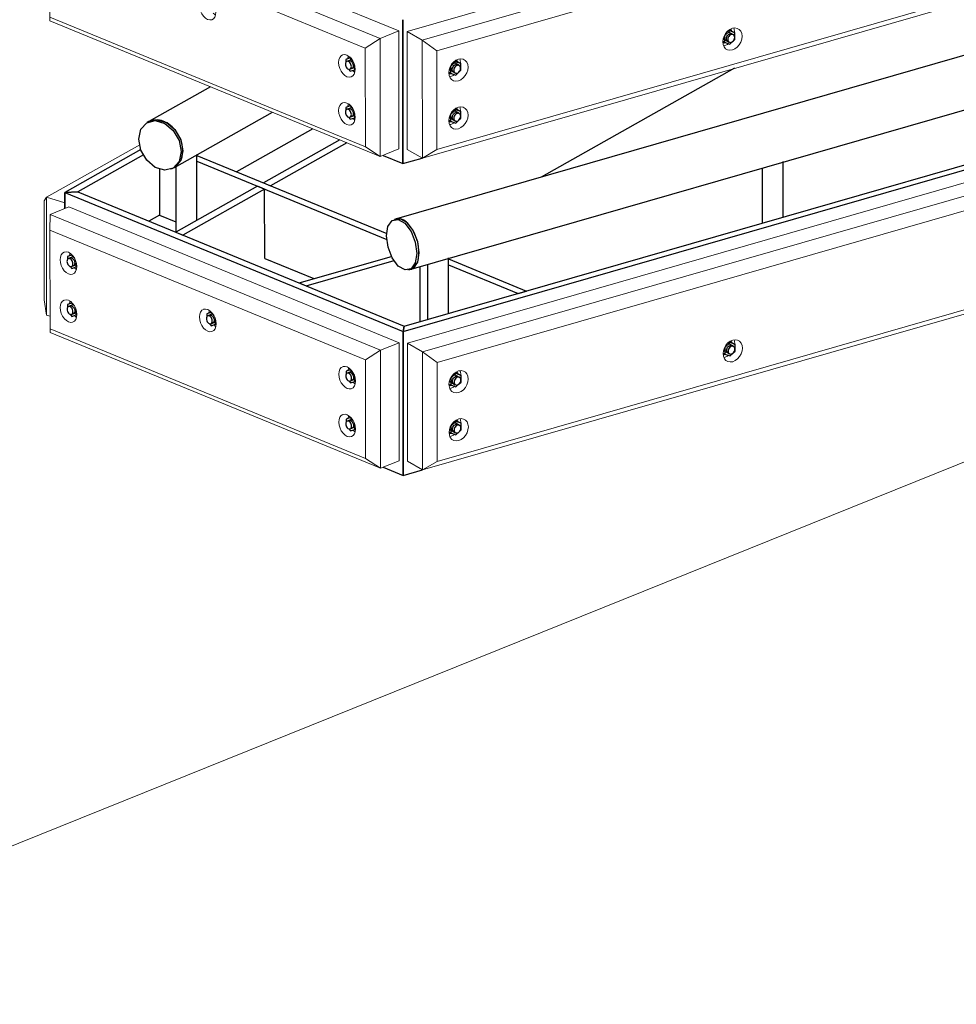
# Model space of a CAD drawing. Header units: millimetres. Extents: x -236694 to -141708, y -41476 to 103952.
# Tile 33 of 103: x -185834 to -184051, y -39716 to -37841. Entities that reach past the tile are written whole.
import ezdxf

# ---------------------------------------------------------------- set-up
doc = ezdxf.new("R2010")
doc.units = ezdxf.units.MM
for name, color, linetype, lineweight in [('N-CO-BC-BETONVORM-G', 50, 'Continuous', 25), ('N-CO-KC-KUNSTSTOFVORM-G', 7, 'Continuous', 13), ('N-CO-SC-STAALVORM-G', 10, 'Continuous', 25), ('X-XX-AL-VERWIJZING_DOORSNEDE-G-5', 8, 'Continuous', 18)]:
    doc.layers.add(name, color=color, linetype=linetype, lineweight=lineweight)

# ---------------------------------------------------------------- blocks, each defined once
blk = doc.blocks.new('GM_Hakorit_2695 - GM_Hakorit_2695-V72-3D dubbel geleidewerk')
at = {"layer": 'N-CO-KC-KUNSTSTOFVORM-G'}
for p, q in [((-238083.7, -37863.5), (-235881.6, -37229.8)), ((-235852.7, -37246.4), (-238054.8, -37880.1)), ((-235857.5, -37276), (-238026.9, -37900.3)), ((-235857.4, -37464.2), (-238026.8, -38088.5)), ((-235852.6, -37471.1), (-238054.7, -38104.8)), ((-238083.7, -37863.5), (-238083.5, -38088.2)), ((-238054.8, -37880.1), (-238083.7, -37863.5)), ((-237460.1, -37865.6), (-237460.1, -37864.5)), ((-238054.7, -38104.8), (-238054.8, -37880.1)), ((-238054.8, -37880.1), (-238026.9, -37900.3)), ((-238026.9, -37900.3), (-238026.8, -38088.5)), ((-237982.1, -37924.4), (-237982.1, -37923.4)), ((-237982, -38015.8), (-237982, -38014.7)), ((-238083.5, -38088.2), (-238054.7, -38104.8)), ((-238026.8, -38088.5), (-238054.7, -38104.8))]:
    blk.add_line(p, q, dxfattribs=at)
for points in [[(-237482.4, -37883.4, 0), (-237481.8, -37877.9, 0), (-237480, -37872.4, 0), (-237477.1, -37867.3, 0), (-237473.3, -37863, 0), (-237468.8, -37859.6, 0), (-237464.1, -37857.6, 0), (-237459.3, -37856.9, 0), (-237454.9, -37857.7, 0), (-237451.1, -37859.9, 0), (-237448.1, -37863.3, 0), (-237446.3, -37867.7, 0), (-237445.7, -37872.8, 0)], [(-237460.1, -37864.5, 0), (-237460.7, -37859.4, 0), (-237461.5, -37857.1, 0)], [(-237445.7, -37872.8, 0), (-237446.3, -37878.3, 0), (-237448.1, -37883.8, 0), (-237451, -37888.9, 0), (-237454.8, -37893.3, 0), (-237459.3, -37896.6, 0), (-237464, -37898.7, 0), (-237468.8, -37899.4, 0), (-237473.2, -37898.6, 0), (-237477, -37896.4, 0), (-237480, -37893, 0), (-237481.8, -37888.6, 0), (-237482.4, -37883.4, 0)], [(-237480.9, -37890.9, 0), (-237478.5, -37890.4, 0), (-237473.7, -37888.3, 0), (-237471.7, -37887, 0)], [(-238004.4, -37942.3, 0), (-238003.8, -37936.8, 0), (-238002, -37931.3, 0), (-237999.1, -37926.2, 0), (-237995.3, -37921.8, 0), (-237990.8, -37918.5, 0), (-237986.1, -37916.4, 0), (-237981.3, -37915.8, 0), (-237976.9, -37916.5, 0), (-237973.1, -37918.7, 0), (-237970.1, -37922.1, 0), (-237968.3, -37926.6, 0), (-237967.7, -37931.7, 0)], [(-237967.7, -37931.7, 0), (-237968.3, -37937.2, 0), (-237970.1, -37942.7, 0), (-237973, -37947.8, 0), (-237976.8, -37952.1, 0), (-237981.3, -37955.5, 0), (-237986, -37957.5, 0), (-237990.8, -37958.2, 0), (-237995.2, -37957.4, 0), (-237999, -37955.3, 0), (-238002, -37951.9, 0), (-238003.8, -37947.4, 0), (-238004.4, -37942.3, 0)], [(-237982.1, -37923.4, 0), (-237982.7, -37918.3, 0), (-237983.5, -37916, 0)], [(-238002.9, -37949.8, 0), (-238000.4, -37949.2, 0), (-237995.7, -37947.2, 0), (-237993.7, -37945.9, 0)], [(-238004.4, -38033.6, 0), (-238003.7, -38028.1, 0), (-238001.9, -38022.6, 0), (-237999, -38017.5, 0), (-237995.2, -38013.2, 0), (-237990.8, -38009.9, 0), (-237986, -38007.8, 0), (-237981.2, -38007.1, 0), (-237976.8, -38007.9, 0), (-237973, -38010.1, 0), (-237970.1, -38013.5, 0), (-237968.2, -38017.9, 0), (-237967.6, -38023, 0)], [(-237982, -38014.7, 0), (-237982.6, -38009.6, 0), (-237983.4, -38007.3, 0)], [(-237967.6, -38023, 0), (-237968.2, -38028.5, 0), (-237970, -38034, 0), (-237973, -38039.1, 0), (-237976.8, -38043.5, 0), (-237981.2, -38046.8, 0), (-237986, -38048.9, 0), (-237990.7, -38049.6, 0), (-237995.2, -38048.8, 0), (-237999, -38046.6, 0), (-238001.9, -38043.2, 0), (-238003.7, -38038.8, 0), (-238004.4, -38033.6, 0)], [(-238002.9, -38041.1, 0), (-238000.4, -38040.6, 0), (-237995.6, -38038.5, 0), (-237993.7, -38037.2, 0)]]:
    blk.add_polyline3d(points, dxfattribs=at)
blk = doc.blocks.new('GM_Hakorit_2695 - GM_Hakorit_2695-V70-3D dubbel geleidewerk')
at = {"layer": 'N-CO-KC-KUNSTSTOFVORM-G'}
for p, q in [((-238085.1, -36082.3), (-235883, -35448.6)), ((-235854.2, -35465.2), (-238056.3, -36098.9)), ((-235859, -35494.8), (-238028.4, -36119.1)), ((-235858.8, -35682.9), (-238028.2, -36307.3)), ((-235854, -35689.9), (-238056.1, -36323.6)), ((-238085.1, -36082.3), (-238084.9, -36307)), ((-238056.3, -36098.9), (-238085.1, -36082.3)), ((-237461.5, -36084.3), (-237461.5, -36083.3)), ((-238056.1, -36323.6), (-238056.3, -36098.9)), ((-238056.3, -36098.9), (-238028.4, -36119.1)), ((-238028.4, -36119.1), (-238028.2, -36307.3)), ((-237983.5, -36143.2), (-237983.5, -36142.2)), ((-237983.5, -36234.5), (-237983.4, -36233.5)), ((-238084.9, -36307), (-238056.1, -36323.6)), ((-238028.2, -36307.3), (-238056.1, -36323.6))]:
    blk.add_line(p, q, dxfattribs=at)
for points in [[(-237483.9, -36102.2, 0), (-237483.3, -36096.7, 0), (-237481.4, -36091.2, 0), (-237478.5, -36086.1, 0), (-237474.7, -36081.8, 0), (-237470.3, -36078.4, 0), (-237465.5, -36076.4, 0), (-237460.7, -36075.7, 0), (-237456.3, -36076.5, 0), (-237452.5, -36078.6, 0), (-237449.6, -36082.1, 0), (-237447.7, -36086.5, 0), (-237447.1, -36091.6, 0)], [(-237461.5, -36083.3, 0), (-237462.1, -36078.2, 0), (-237462.9, -36075.9, 0)], [(-237447.1, -36091.6, 0), (-237447.7, -36097.1, 0), (-237449.6, -36102.6, 0), (-237452.5, -36107.7, 0), (-237456.3, -36112.1, 0), (-237460.7, -36115.4, 0), (-237465.5, -36117.5, 0), (-237470.2, -36118.1, 0), (-237474.7, -36117.4, 0), (-237478.5, -36115.2, 0), (-237481.4, -36111.8, 0), (-237483.2, -36107.3, 0), (-237483.9, -36102.2, 0)], [(-237482.4, -36109.7, 0), (-237479.9, -36109.2, 0), (-237475.1, -36107.1, 0), (-237473.2, -36105.8, 0)], [(-238005.9, -36161.1, 0), (-238005.3, -36155.6, 0), (-238003.4, -36150.1, 0), (-238000.5, -36145, 0), (-237996.7, -36140.6, 0), (-237992.3, -36137.3, 0), (-237987.5, -36135.2, 0), (-237982.7, -36134.6, 0), (-237978.3, -36135.3, 0), (-237974.5, -36137.5, 0), (-237971.6, -36140.9, 0), (-237969.7, -36145.3, 0), (-237969.1, -36150.5, 0)], [(-237969.1, -36150.5, 0), (-237969.7, -36156, 0), (-237971.6, -36161.5, 0), (-237974.5, -36166.6, 0), (-237978.3, -36170.9, 0), (-237982.7, -36174.3, 0), (-237987.5, -36176.3, 0), (-237992.2, -36177, 0), (-237996.7, -36176.2, 0), (-238000.5, -36174, 0), (-238003.4, -36170.6, 0), (-238005.2, -36166.2, 0), (-238005.9, -36161.1, 0)], [(-237983.5, -36142.2, 0), (-237984.1, -36137, 0), (-237984.9, -36134.8, 0)], [(-238004.4, -36168.5, 0), (-238001.9, -36168, 0), (-237997.1, -36166, 0), (-237995.2, -36164.7, 0)], [(-238005.8, -36252.4, 0), (-238005.2, -36246.9, 0), (-238003.3, -36241.4, 0), (-238000.4, -36236.3, 0), (-237996.6, -36232, 0), (-237992.2, -36228.6, 0), (-237987.4, -36226.6, 0), (-237982.7, -36225.9, 0), (-237978.2, -36226.7, 0), (-237974.4, -36228.8, 0), (-237971.5, -36232.3, 0), (-237969.7, -36236.7, 0), (-237969, -36241.8, 0)], [(-237983.4, -36233.5, 0), (-237984.1, -36228.4, 0), (-237984.8, -36226.1, 0)], [(-237969, -36241.8, 0), (-237969.7, -36247.3, 0), (-237971.5, -36252.8, 0), (-237974.4, -36257.9, 0), (-237978.2, -36262.3, 0), (-237982.6, -36265.6, 0), (-237987.4, -36267.7, 0), (-237992.2, -36268.3, 0), (-237996.6, -36267.6, 0), (-238000.4, -36265.4, 0), (-238003.3, -36262, 0), (-238005.2, -36257.5, 0), (-238005.8, -36252.4, 0)], [(-238004.3, -36259.9, 0), (-238001.8, -36259.4, 0), (-237997.1, -36257.3, 0), (-237995.1, -36256, 0)]]:
    blk.add_polyline3d(points, dxfattribs=at)
blk = doc.blocks.new('GM_Hakorit_2695 - GM_Hakorit_2695-V76-3D dubbel geleidewerk')
at = {"layer": 'N-CO-KC-KUNSTSTOFVORM-G'}
for p, q in [((-238770.5, -38179.5), (-238592.8, -38079.4)), ((-238775, -38186.4), (-238770.5, -38179.5)), ((-238774.8, -38374.6), (-238775, -38186.4)), ((-238735.8, -38189.7), (-238770.5, -38179.5)), ((-238770.5, -38179.5), (-238770.3, -38404.2)), ((-238770.3, -38404.2), (-238774.8, -38374.6)), ((-238770.3, -38404.2), (-238763.8, -38406.1))]:
    blk.add_line(p, q, dxfattribs=at)
blk = doc.blocks.new('GM_Hakorit_895 - GM_Hakorit_895-V79-3D dubbel geleidewerk')
at = {"layer": 'N-CO-KC-KUNSTSTOFVORM-G'}
for p, q in [((-238764.2, -37618.4), (-238728.7, -37604.1)), ((-238728.7, -37604.1), (-238099.5, -37862.7)), ((-238764.2, -37618.4), (-238764.4, -37648.2)), ((-238135.1, -37877.1), (-238764.2, -37618.4)), ((-238163.3, -37895.3), (-238764.4, -37648.2)), ((-238764.4, -37648.2), (-238764.2, -37836.4)), ((-238726.7, -37692.3), (-238727.2, -37697)), ((-238726.6, -37783.7), (-238727.1, -37788.4)), ((-238461.3, -37801.4), (-238461.8, -37806.1)), ((-238163.2, -38083.4), (-238764.2, -37836.4)), ((-238764.2, -37836.4), (-238764, -37843.1)), ((-238134.9, -38101.8), (-238764, -37843.1)), ((-238163.3, -37895.3), (-238135.1, -37877.1)), ((-238099.5, -37862.7), (-238135.1, -37877.1)), ((-238135.1, -37877.1), (-238134.9, -38101.8)), ((-238099.3, -38087.4), (-238099.5, -37862.7)), ((-238163.2, -38083.4), (-238163.3, -37895.3)), ((-238195.9, -37910.5), (-238196.5, -37915.2)), ((-238195.9, -38001.8), (-238196.4, -38006.6)), ((-238134.9, -38101.8), (-238163.2, -38083.4)), ((-238134.9, -38101.8), (-238099.3, -38087.4))]:
    blk.add_line(p, q, dxfattribs=at)
for points in [[(-238737.1, -37690, 0), (-238733.3, -37689.5, 0), (-238729.2, -37690.5, 0), (-238725.1, -37692.9, 0), (-238721.3, -37696.5, 0), (-238718, -37701.1, 0), (-238715.5, -37706.4, 0), (-238713.9, -37712, 0), (-238713.4, -37717.6, 0)], [(-238745, -37704.6, 0), (-238744.5, -37699.5, 0), (-238742.9, -37695.2, 0), (-238740.4, -37691.9, 0), (-238737.6, -37690.2, 0)], [(-238713.4, -37717.6, 0), (-238713.9, -37722.7, 0), (-238715.5, -37727, 0), (-238718, -37730.2, 0), (-238721.3, -37732.1, 0), (-238725.1, -37732.6, 0), (-238729.2, -37731.6, 0), (-238733.3, -37729.2, 0), (-238737.1, -37725.6, 0), (-238740.4, -37721, 0), (-238742.9, -37715.7, 0), (-238744.5, -37710.1, 0), (-238745, -37704.6, 0)], [(-238718.2, -37719.7, 0), (-238715.5, -37722.1, 0), (-238713.9, -37723.2, 0)], [(-238744.9, -37795.9, 0), (-238744.4, -37790.8, 0), (-238742.8, -37786.5, 0), (-238740.3, -37783.3, 0), (-238737.5, -37781.5, 0)], [(-238737, -37781.4, 0), (-238733.2, -37780.9, 0), (-238729.1, -37781.9, 0), (-238725, -37784.2, 0), (-238721.2, -37787.9, 0), (-238717.9, -37792.5, 0), (-238715.4, -37797.8, 0), (-238713.8, -37803.4, 0), (-238713.3, -37808.9, 0)], [(-238713.3, -37808.9, 0), (-238713.8, -37814, 0), (-238715.4, -37818.3, 0), (-238717.9, -37821.5, 0), (-238721.2, -37823.5, 0), (-238725, -37824, 0), (-238729.1, -37823, 0), (-238733.2, -37820.6, 0), (-238737, -37817, 0), (-238740.3, -37812.4, 0), (-238742.8, -37807.1, 0), (-238744.4, -37801.5, 0), (-238744.9, -37795.9, 0)], [(-238479.6, -37813.7, 0), (-238479.1, -37808.6, 0), (-238477.5, -37804.2, 0), (-238475, -37801, 0), (-238472.2, -37799.3, 0)], [(-238471.7, -37799.1, 0), (-238467.9, -37798.6, 0), (-238463.8, -37799.6, 0), (-238459.7, -37802, 0), (-238455.9, -37805.6, 0), (-238452.6, -37810.2, 0), (-238450.1, -37815.5, 0), (-238448.5, -37821.1, 0), (-238448, -37826.7, 0)], [(-238718.1, -37811, 0), (-238715.4, -37813.4, 0), (-238713.9, -37814.4, 0)], [(-238448, -37826.7, 0), (-238448.5, -37831.8, 0), (-238450.1, -37836.1, 0), (-238452.6, -37839.3, 0), (-238455.9, -37841.2, 0), (-238459.7, -37841.7, 0), (-238463.8, -37840.7, 0), (-238467.9, -37838.3, 0), (-238471.7, -37834.7, 0), (-238475, -37830.1, 0), (-238477.5, -37824.8, 0), (-238479.1, -37819.2, 0), (-238479.6, -37813.7, 0)], [(-238452.8, -37828.8, 0), (-238450.1, -37831.2, 0), (-238448.6, -37832.2, 0)], [(-238214.2, -37922.7, 0), (-238213.7, -37917.6, 0), (-238212.1, -37913.3, 0), (-238209.6, -37910.1, 0), (-238206.8, -37908.4, 0)], [(-238206.4, -37908.2, 0), (-238202.5, -37907.7, 0), (-238198.4, -37908.7, 0), (-238194.4, -37911.1, 0), (-238190.5, -37914.7, 0), (-238187.3, -37919.3, 0), (-238184.7, -37924.6, 0), (-238183.2, -37930.2, 0), (-238182.6, -37935.7, 0)], [(-238182.6, -37935.7, 0), (-238183.2, -37940.8, 0), (-238184.7, -37945.1, 0), (-238187.2, -37948.4, 0), (-238190.5, -37950.3, 0), (-238194.3, -37950.8, 0), (-238198.4, -37949.8, 0), (-238202.5, -37947.4, 0), (-238206.3, -37943.8, 0), (-238209.6, -37939.2, 0), (-238212.1, -37933.9, 0), (-238213.7, -37928.3, 0), (-238214.2, -37922.7, 0)], [(-238187.4, -37937.9, 0), (-238184.7, -37940.2, 0), (-238183.2, -37941.3, 0)], [(-238214.2, -38014.1, 0), (-238213.6, -38009, 0), (-238212.1, -38004.7, 0), (-238209.6, -38001.5, 0), (-238206.8, -37999.7, 0)], [(-238206.3, -37999.5, 0), (-238202.5, -37999, 0), (-238198.4, -38000, 0), (-238194.3, -38002.4, 0), (-238190.5, -38006, 0), (-238187.2, -38010.6, 0), (-238184.7, -38015.9, 0), (-238183.1, -38021.5, 0), (-238182.5, -38027.1, 0)], [(-238182.5, -38027.1, 0), (-238183.1, -38032.2, 0), (-238184.7, -38036.5, 0), (-238187.2, -38039.7, 0), (-238190.4, -38041.6, 0), (-238194.2, -38042.1, 0), (-238198.3, -38041.1, 0), (-238202.4, -38038.8, 0), (-238206.3, -38035.1, 0), (-238209.5, -38030.5, 0), (-238212, -38025.2, 0), (-238213.6, -38019.6, 0), (-238214.2, -38014.1, 0)], [(-238187.3, -38029.2, 0), (-238184.7, -38031.6, 0), (-238183.2, -38032.6, 0)]]:
    blk.add_polyline3d(points, dxfattribs=at)
blk = doc.blocks.new('GM_Bouten_Moeren_Zeskant - M16-V86-3D dubbel geleidewerk')
at = {"layer": 'N-CO-SC-STAALVORM-G'}
for p, q in [((-237470.2, -36675), (-237480, -36684.2)), ((-237463.3, -36682.4), (-237474.6, -36675.9)), ((-237472.1, -36673.9), (-237470.2, -36675)), ((-237471, -36673.1), (-237467.9, -36674.2)), ((-237460.4, -36678.5), (-237470.2, -36675)), ((-237467.9, -36674.2), (-237460.4, -36678.5)), ((-237483.3, -36694.9), (-237480, -36696.8)), ((-237482.6, -36689.8), (-237471.3, -36696.3)), ((-237480, -36684.2), (-237480, -36696.8)), ((-237470.2, -36700.3), (-237464.3, -36694.8)), ((-237464, -36694.5), (-237460.4, -36691.2)), ((-237460.4, -36691.2), (-237460.4, -36678.5)), ((-237480, -36696.8), (-237470.2, -36700.3))]:
    blk.add_line(p, q, dxfattribs=at)
for points in [[(-237466.6, -36674.4, 0), (-237467.1, -36673.4, 0), (-237468.6, -36671.6, 0)], [(-237476.7, -36689.5, 0), (-237476.5, -36687.6, 0), (-237475.9, -36685.6, 0), (-237474.8, -36683.8, 0), (-237473.5, -36682.3, 0), (-237471.9, -36681.1, 0), (-237470.2, -36680.4, 0), (-237468.5, -36680.1, 0), (-237466.9, -36680.4, 0), (-237465.6, -36681.2, 0)], [(-237473.5, -36694.9, 0), (-237474.8, -36694.2, 0), (-237475.9, -36692.9, 0), (-237476.5, -36691.4, 0), (-237476.7, -36689.5, 0)], [(-237460.8, -36687.4, 0), (-237461, -36685.6, 0), (-237461.7, -36684, 0), (-237462.7, -36682.8, 0), (-237464.1, -36682.1, 0), (-237465.6, -36681.8, 0), (-237467.3, -36682, 0), (-237469, -36682.8, 0), (-237470.6, -36683.9, 0), (-237471.9, -36685.5, 0), (-237473, -36687.3, 0), (-237473.6, -36689.2, 0), (-237473.9, -36691.2, 0)], [(-237473.9, -36691.2, 0), (-237473.6, -36693, 0), (-237473, -36694.6, 0), (-237471.9, -36695.8, 0), (-237470.6, -36696.6, 0), (-237469, -36696.9, 0), (-237467.3, -36696.6, 0), (-237465.6, -36695.9, 0), (-237464, -36694.7, 0), (-237462.7, -36693.2, 0), (-237461.7, -36691.3, 0), (-237461, -36689.4, 0), (-237460.8, -36687.4, 0)], [(-237483.3, -36697.1, 0), (-237480.9, -36697.5, 0), (-237478.9, -36697.3, 0)]]:
    blk.add_polyline3d(points, dxfattribs=at)
blk = doc.blocks.new('GM_Bouten_Moeren_Zeskant - M16-V91-3D dubbel geleidewerk')
at = {"layer": 'N-CO-SC-STAALVORM-G'}
for p, q in [((-237991.2, -38012.7), (-238001, -38021.8)), ((-238001, -38021.8), (-238001, -38034.5)), ((-237984.3, -38020.1), (-237995.5, -38013.6)), ((-237993.1, -38011.6), (-237991.2, -38012.7)), ((-237991.9, -38010.8), (-237988.9, -38011.9)), ((-237981.4, -38016.2), (-237991.2, -38012.7)), ((-237988.9, -38011.9), (-237981.4, -38016.2)), ((-237981.4, -38028.9), (-237981.4, -38016.2)), ((-238004.2, -38032.6), (-238001, -38034.5)), ((-238003.3, -38027.6), (-237992.3, -38033.9)), ((-238001, -38034.5), (-237991.2, -38038)), ((-237991.2, -38038), (-237985.3, -38032.5)), ((-237984.9, -38032.2), (-237981.4, -38028.9))]:
    blk.add_line(p, q, dxfattribs=at)
for points in [[(-237997.7, -38027.2, 0), (-237997.5, -38025.3, 0), (-237996.8, -38023.3, 0), (-237995.8, -38021.5, 0), (-237994.4, -38020, 0), (-237992.9, -38018.8, 0), (-237991.2, -38018, 0), (-237989.5, -38017.8, 0), (-237987.9, -38018.1, 0), (-237986.5, -38018.9, 0)], [(-237994.5, -38032.6, 0), (-237995.8, -38031.8, 0), (-237996.8, -38030.6, 0), (-237997.5, -38029.1, 0), (-237997.7, -38027.2, 0)], [(-237981.7, -38025.1, 0), (-237982, -38023.3, 0), (-237982.6, -38021.7, 0), (-237983.7, -38020.5, 0), (-237985, -38019.7, 0), (-237986.6, -38019.5, 0), (-237988.3, -38019.7, 0), (-237990, -38020.4, 0), (-237991.6, -38021.6, 0), (-237992.9, -38023.2, 0), (-237993.9, -38025, 0), (-237994.6, -38026.9, 0), (-237994.8, -38028.9, 0)], [(-237994.8, -38028.9, 0), (-237994.6, -38030.7, 0), (-237993.9, -38032.3, 0), (-237992.9, -38033.5, 0), (-237991.5, -38034.3, 0), (-237990, -38034.6, 0), (-237988.3, -38034.3, 0), (-237986.6, -38033.6, 0), (-237985, -38032.4, 0), (-237983.7, -38030.8, 0), (-237982.6, -38029, 0), (-237982, -38027.1, 0), (-237981.7, -38025.1, 0)], [(-237987.5, -38012.1, 0), (-237988.1, -38011.1, 0), (-237989.2, -38009.6, 0)], [(-238004.3, -38034.8, 0), (-238001.8, -38035.2, 0), (-237999.9, -38035, 0)]]:
    blk.add_polyline3d(points, dxfattribs=at)
blk = doc.blocks.new('GM_Bouten_Moeren_Zeskant - M16-V92-3D dubbel geleidewerk')
at = {"layer": 'N-CO-SC-STAALVORM-G'}
for p, q in [((-237991.3, -37921.3), (-238001.1, -37930.5)), ((-238001.1, -37930.5), (-238001, -37943.2)), ((-237984.4, -37928.7), (-237995.6, -37922.3)), ((-237993.1, -37920.3), (-237991.3, -37921.3)), ((-237992, -37919.4), (-237988.9, -37920.5)), ((-237981.4, -37924.9), (-237991.3, -37921.3)), ((-237988.9, -37920.5), (-237981.4, -37924.9)), ((-237981.4, -37937.5), (-237981.4, -37924.9)), ((-238004.3, -37941.3), (-238001, -37943.2)), ((-238003.3, -37936.3), (-237992.4, -37942.6)), ((-238001, -37943.2), (-237991.2, -37946.7)), ((-237991.2, -37946.7), (-237985.3, -37941.2)), ((-237984.6, -37940.4), (-237981.4, -37937.5))]:
    blk.add_line(p, q, dxfattribs=at)
for points in [[(-237997.8, -37935.9, 0), (-237997.6, -37933.9, 0), (-237996.9, -37932, 0), (-237995.9, -37930.2, 0), (-237994.5, -37928.6, 0), (-237992.9, -37927.4, 0), (-237991.2, -37926.7, 0), (-237989.6, -37926.5, 0), (-237988, -37926.7, 0), (-237986.6, -37927.5, 0)], [(-237981.8, -37933.8, 0), (-237982, -37932, 0), (-237982.7, -37930.4, 0), (-237983.7, -37929.2, 0), (-237985.1, -37928.4, 0), (-237986.7, -37928.1, 0), (-237988.4, -37928.4, 0), (-237990.1, -37929.1, 0), (-237991.6, -37930.3, 0), (-237993, -37931.8, 0), (-237994, -37933.6, 0), (-237994.7, -37935.6, 0), (-237994.9, -37937.5, 0)], [(-237994.9, -37937.5, 0), (-237994.7, -37939.4, 0), (-237994, -37940.9, 0), (-237993, -37942.2, 0), (-237991.6, -37942.9, 0), (-237990, -37943.2, 0), (-237988.4, -37943, 0), (-237986.7, -37942.2, 0), (-237985.1, -37941.1, 0), (-237983.7, -37939.5, 0), (-237982.7, -37937.7, 0), (-237982, -37935.7, 0), (-237981.8, -37933.8, 0)], [(-237987.6, -37920.8, 0), (-237988.1, -37919.8, 0), (-237989.3, -37918.2, 0)], [(-238004.3, -37943.5, 0), (-238001.9, -37943.8, 0), (-237999.9, -37943.7, 0)], [(-237994.6, -37941.2, 0), (-237995.9, -37940.5, 0), (-237996.9, -37939.3, 0), (-237997.6, -37937.7, 0), (-237997.8, -37935.9, 0)]]:
    blk.add_polyline3d(points, dxfattribs=at)
blk = doc.blocks.new('GM_Bouten_Moeren_Zeskant - M16-V95-3D dubbel geleidewerk')
at = {"layer": 'N-CO-SC-STAALVORM-G'}
for p, q in [((-237990.7, -38606.4), (-238000.5, -38615.6)), ((-237983.8, -38613.8), (-237995.1, -38607.3)), ((-237992.6, -38605.3), (-237990.7, -38606.4)), ((-237991.4, -38604.5), (-237988.4, -38605.6)), ((-237980.9, -38609.9), (-237990.7, -38606.4)), ((-237988.4, -38605.6), (-237980.9, -38609.9)), ((-238003.3, -38626.6), (-238000.5, -38628.2)), ((-238003, -38621.2), (-237991.8, -38627.7)), ((-238000.5, -38615.6), (-238000.5, -38628.2)), ((-237990.7, -38631.7), (-237984.8, -38626.3)), ((-237984.5, -38625.9), (-237980.9, -38622.6)), ((-237980.9, -38622.6), (-237980.9, -38609.9)), ((-238000.5, -38628.2), (-237990.7, -38631.7))]:
    blk.add_line(p, q, dxfattribs=at)
for points in [[(-237987, -38606, 0), (-237987.6, -38604.9, 0), (-237988.8, -38603.3, 0)], [(-237997.2, -38621, 0), (-237997, -38619, 0), (-237996.4, -38617.1, 0), (-237995.3, -38615.3, 0), (-237994, -38613.7, 0), (-237992.4, -38612.5, 0), (-237990.7, -38611.8, 0), (-237989, -38611.5, 0), (-237987.4, -38611.8, 0), (-237986.1, -38612.6, 0)], [(-237994, -38626.3, 0), (-237995.3, -38625.6, 0), (-237996.3, -38624.4, 0), (-237997, -38622.8, 0), (-237997.2, -38621, 0)], [(-237981.3, -38618.9, 0), (-237981.5, -38617, 0), (-237982.1, -38615.5, 0), (-237983.2, -38614.3, 0), (-237984.5, -38613.5, 0), (-237986.1, -38613.2, 0), (-237987.8, -38613.4, 0), (-237989.5, -38614.2, 0), (-237991.1, -38615.4, 0), (-237992.4, -38616.9, 0), (-237993.5, -38618.7, 0), (-237994.1, -38620.7, 0), (-237994.3, -38622.6, 0)], [(-237994.3, -38622.6, 0), (-237994.1, -38624.5, 0), (-237993.5, -38626, 0), (-237992.4, -38627.2, 0), (-237991.1, -38628, 0), (-237989.5, -38628.3, 0), (-237987.8, -38628.1, 0), (-237986.1, -38627.3, 0), (-237984.5, -38626.1, 0), (-237983.2, -38624.6, 0), (-237982.1, -38622.8, 0), (-237981.5, -38620.8, 0), (-237981.3, -38618.9, 0)], [(-238003.3, -38628.7, 0), (-238001.3, -38628.9, 0), (-237999.4, -38628.8, 0)]]:
    blk.add_polyline3d(points, dxfattribs=at)
blk = doc.blocks.new('GM_Bouten_Moeren_Zeskant - M16-V96-3D dubbel geleidewerk')
at = {"layer": 'N-CO-SC-STAALVORM-G'}
for p, q in [((-237992.7, -38514), (-237990.8, -38515.1)), ((-237991.5, -38513.2), (-237988.5, -38514.3)), ((-237988.5, -38514.3), (-237981, -38518.6)), ((-238003.1, -38529.9), (-237991.9, -38536.3)), ((-237990.8, -38515.1), (-238000.6, -38524.2)), ((-238000.6, -38524.2), (-238000.6, -38536.9)), ((-237983.9, -38522.5), (-237995.1, -38516)), ((-237981, -38518.6), (-237990.8, -38515.1)), ((-237984.5, -38534.6), (-237981, -38531.3)), ((-237981, -38531.3), (-237981, -38518.6)), ((-238003.3, -38535.3), (-238000.6, -38536.9)), ((-238000.6, -38536.9), (-237990.8, -38540.4)), ((-237990.8, -38540.4), (-237984.9, -38534.9))]:
    blk.add_line(p, q, dxfattribs=at)
for points in [[(-237987.1, -38514.5, 0), (-237987.6, -38513.5, 0), (-237988.8, -38512, 0)], [(-237997.3, -38529.6, 0), (-237997.1, -38527.7, 0), (-237996.4, -38525.7, 0), (-237995.4, -38523.9, 0), (-237994, -38522.4, 0), (-237992.5, -38521.2, 0), (-237990.8, -38520.4, 0), (-237989.1, -38520.2, 0), (-237987.5, -38520.5, 0), (-237986.1, -38521.2, 0)], [(-237994.1, -38535, 0), (-237995.4, -38534.2, 0), (-237996.4, -38533, 0), (-237997.1, -38531.5, 0), (-237997.3, -38529.6, 0)], [(-237981.3, -38527.5, 0), (-237981.6, -38525.7, 0), (-237982.2, -38524.1, 0), (-237983.3, -38522.9, 0), (-237984.6, -38522.1, 0), (-237986.2, -38521.9, 0), (-237987.9, -38522.1, 0), (-237989.6, -38522.8, 0), (-237991.2, -38524, 0), (-237992.5, -38525.6, 0), (-237993.5, -38527.4, 0), (-237994.2, -38529.3, 0), (-237994.4, -38531.3, 0)], [(-237994.4, -38531.3, 0), (-237994.2, -38533.1, 0), (-237993.5, -38534.7, 0), (-237992.5, -38535.9, 0), (-237991.1, -38536.7, 0), (-237989.6, -38537, 0), (-237987.9, -38536.7, 0), (-237986.2, -38536, 0), (-237984.6, -38534.8, 0), (-237983.3, -38533.2, 0), (-237982.2, -38531.4, 0), (-237981.6, -38529.5, 0), (-237981.3, -38527.5, 0)], [(-238003.8, -38537.2, 0), (-238001.4, -38537.6, 0), (-237999.4, -38537.4, 0)]]:
    blk.add_polyline3d(points, dxfattribs=at)
blk = doc.blocks.new('GM_Bouten_Moeren_Zeskant - M16-V156-3D dubbel geleidewerk')
at = {"layer": 'N-CO-SC-STAALVORM-G'}
for p, q in [((-238458.2, -36616.8), (-238466.8, -36620.3)), ((-238458.4, -36617.4), (-238466.8, -36620.3)), ((-238466.8, -36620.3), (-238466.8, -36626.4)), ((-238455.4, -36620.3), (-238464.9, -36624.1)), ((-238453.3, -36623.3), (-238458.4, -36617.4)), ((-238461.7, -36638.8), (-238458.4, -36642.8)), ((-238458.9, -36638.9), (-238449.3, -36635.1)), ((-238458.4, -36642.8), (-238449.9, -36639.9)), ((-238449.9, -36639.9), (-238449.9, -36632.1)), ((-238449, -36639.5), (-238449.9, -36639.9))]:
    blk.add_line(p, q, dxfattribs=at)
for points in [[(-238456.3, -36633.8, 0), (-238456.5, -36631.9, 0), (-238457.1, -36629.9, 0), (-238457.9, -36628, 0), (-238459.1, -36626.4, 0), (-238460.5, -36625.1, 0), (-238461.9, -36624.2, 0), (-238463.4, -36623.9, 0), (-238464.7, -36624, 0), (-238465.9, -36624.7, 0), (-238466.8, -36625.9, 0), (-238467.4, -36627.4, 0), (-238467.5, -36629.2, 0)], [(-238467.5, -36629.2, 0), (-238467.3, -36631.2, 0), (-238466.8, -36633.2, 0), (-238465.9, -36635.1, 0), (-238464.7, -36636.7, 0), (-238463.4, -36638, 0), (-238461.9, -36638.8, 0), (-238460.5, -36639.2, 0), (-238459.1, -36639, 0), (-238457.9, -36638.3, 0), (-238457, -36637.2, 0), (-238456.5, -36635.7, 0), (-238456.3, -36633.8, 0)], [(-238461.2, -36622.6, 0), (-238459.8, -36622.4, 0), (-238458.4, -36622.8, 0), (-238456.9, -36623.6, 0), (-238455.6, -36624.9, 0), (-238454.4, -36626.6, 0), (-238453.5, -36628.4, 0), (-238452.9, -36630.4, 0), (-238452.7, -36632.4, 0)], [(-238452.7, -36632.4, 0), (-238452.9, -36634.2, 0), (-238453.5, -36635.8, 0), (-238454.4, -36636.9, 0), (-238455.5, -36637.6, 0)]]:
    blk.add_polyline3d(points, dxfattribs=at)
blk = doc.blocks.new('GM_Bouten_Moeren_Zeskant - M16-V162-3D dubbel geleidewerk')
at = {"layer": 'N-CO-SC-STAALVORM-G'}
for p, q in [((-238456.8, -38398.1), (-238465.4, -38401.5)), ((-238456.9, -38398.7), (-238465.4, -38401.5)), ((-238465.4, -38401.5), (-238465.4, -38407.6)), ((-238454.3, -38401.6), (-238463.5, -38405.3)), ((-238451.9, -38404.5), (-238456.9, -38398.7)), ((-238460.3, -38420.1), (-238456.9, -38424)), ((-238457.5, -38420.2), (-238447.9, -38416.3)), ((-238456.9, -38424), (-238448.5, -38421.1)), ((-238448.5, -38421.1), (-238448.5, -38413.4)), ((-238447.5, -38420.7), (-238448.5, -38421.1))]:
    blk.add_line(p, q, dxfattribs=at)
for points in [[(-238454.9, -38415.1, 0), (-238455.1, -38413.1, 0), (-238455.6, -38411.1, 0), (-238456.5, -38409.2, 0), (-238457.7, -38407.6, 0), (-238459, -38406.3, 0), (-238460.5, -38405.4, 0), (-238461.9, -38405.1, 0), (-238463.3, -38405.3, 0), (-238464.5, -38405.9, 0), (-238465.4, -38407.1, 0), (-238465.9, -38408.6, 0), (-238466.1, -38410.4, 0)], [(-238466.1, -38410.4, 0), (-238465.9, -38412.4, 0), (-238465.4, -38414.4, 0), (-238464.5, -38416.3, 0), (-238463.3, -38417.9, 0), (-238461.9, -38419.2, 0), (-238460.5, -38420.1, 0), (-238459, -38420.4, 0), (-238457.7, -38420.2, 0), (-238456.5, -38419.6, 0), (-238455.6, -38418.4, 0), (-238455.1, -38416.9, 0), (-238454.9, -38415.1, 0)], [(-238459.7, -38403.8, 0), (-238458.4, -38403.7, 0), (-238456.9, -38404, 0), (-238455.5, -38404.9, 0), (-238454.1, -38406.1, 0), (-238453, -38407.8, 0), (-238452.1, -38409.7, 0), (-238451.5, -38411.7, 0), (-238451.3, -38413.6, 0)], [(-238451.3, -38413.6, 0), (-238451.5, -38415.4, 0), (-238452.1, -38417, 0), (-238452.9, -38418.1, 0), (-238454.1, -38418.8, 0)]]:
    blk.add_polyline3d(points, dxfattribs=at)
blk = doc.blocks.new('GM_Bouten_Moeren_Zeskant - M16-V153-3D dubbel geleidewerk')
at = {"layer": 'N-CO-SC-STAALVORM-G'}
for p, q in [((-238724.1, -35914), (-238732.7, -35917.5)), ((-238724.2, -35914.6), (-238732.7, -35917.5)), ((-238732.7, -35917.5), (-238732.7, -35923.6)), ((-238721.2, -35917.4), (-238730.8, -35921.3)), ((-238723.6, -35914.4), (-238724.2, -35914.6)), ((-238719.2, -35920.5), (-238724.2, -35914.6)), ((-238727.6, -35936), (-238724.2, -35939.9)), ((-238724.8, -35936.1), (-238715.2, -35932.3)), ((-238724.2, -35939.9), (-238715.8, -35937.1)), ((-238715.8, -35937.1), (-238715.8, -35929.3)), ((-238714.8, -35936.7), (-238715.8, -35937.1))]:
    blk.add_line(p, q, dxfattribs=at)
for points in [[(-238722.1, -35931, 0), (-238722.3, -35929, 0), (-238722.9, -35927.1, 0), (-238723.8, -35925.2, 0), (-238725, -35923.5, 0), (-238726.3, -35922.2, 0), (-238727.8, -35921.4, 0), (-238729.2, -35921, 0), (-238730.6, -35921.2, 0), (-238731.8, -35921.9, 0), (-238732.6, -35923.1, 0), (-238733.2, -35924.6, 0), (-238733.4, -35926.4, 0)], [(-238733.4, -35926.4, 0), (-238733.2, -35928.4, 0), (-238732.6, -35930.4, 0), (-238731.7, -35932.2, 0), (-238730.6, -35933.9, 0), (-238729.2, -35935.2, 0), (-238727.8, -35936, 0), (-238726.3, -35936.4, 0), (-238725, -35936.2, 0), (-238723.8, -35935.5, 0), (-238722.9, -35934.4, 0), (-238722.3, -35932.8, 0), (-238722.1, -35931, 0)], [(-238727, -35919.8, 0), (-238725.7, -35919.6, 0), (-238724.2, -35920, 0), (-238722.8, -35920.8, 0), (-238721.4, -35922.1, 0), (-238720.2, -35923.7, 0), (-238719.3, -35925.6, 0), (-238718.8, -35927.6, 0), (-238718.6, -35929.6, 0)], [(-238718.6, -35929.6, 0), (-238718.8, -35931.4, 0), (-238719.3, -35932.9, 0), (-238720.2, -35934.1, 0), (-238721.4, -35934.8, 0)]]:
    blk.add_polyline3d(points, dxfattribs=at)
blk = doc.blocks.new('GM_Bouten_Moeren_Zeskant - M16-V163-3D dubbel geleidewerk')
at = {"layer": 'N-CO-SC-STAALVORM-G'}
for p, q in [((-238722.1, -38380.3), (-238730.7, -38383.8)), ((-238722.2, -38380.9), (-238730.7, -38383.8)), ((-238730.7, -38383.8), (-238730.7, -38389.9)), ((-238719.2, -38383.7), (-238728.8, -38387.6)), ((-238717.5, -38386.4), (-238722.2, -38380.9)), ((-238725.6, -38402.3), (-238722.2, -38406.2)), ((-238722.8, -38402.4), (-238713.2, -38398.6)), ((-238713.8, -38403.4), (-238713.8, -38395.9)), ((-238722.2, -38406.2), (-238713.8, -38403.4)), ((-238712.8, -38403), (-238713.8, -38403.4))]:
    blk.add_line(p, q, dxfattribs=at)
for points in [[(-238720.2, -38397.3, 0), (-238720.4, -38395.4, 0), (-238720.9, -38393.4, 0), (-238721.8, -38391.5, 0), (-238723, -38389.8, 0), (-238724.3, -38388.6, 0), (-238725.8, -38387.7, 0), (-238727.2, -38387.4, 0), (-238728.6, -38387.5, 0), (-238729.8, -38388.2, 0), (-238730.7, -38389.4, 0), (-238731.2, -38390.9, 0), (-238731.4, -38392.7, 0)], [(-238731.4, -38392.7, 0), (-238731.2, -38394.7, 0), (-238730.7, -38396.7, 0), (-238729.8, -38398.5, 0), (-238728.6, -38400.2, 0), (-238727.2, -38401.5, 0), (-238725.8, -38402.3, 0), (-238724.3, -38402.7, 0), (-238723, -38402.5, 0), (-238721.8, -38401.8, 0), (-238720.9, -38400.7, 0), (-238720.4, -38399.1, 0), (-238720.2, -38397.3, 0)], [(-238725, -38386.1, 0), (-238723.7, -38385.9, 0), (-238722.2, -38386.3, 0), (-238720.8, -38387.1, 0), (-238719.4, -38388.4, 0), (-238718.3, -38390, 0), (-238717.4, -38391.9, 0), (-238716.8, -38393.9, 0), (-238716.6, -38395.9, 0)], [(-238716.6, -38395.9, 0), (-238716.8, -38397.7, 0), (-238717.4, -38399.2, 0), (-238718.2, -38400.4, 0), (-238719.4, -38401.1, 0)]]:
    blk.add_polyline3d(points, dxfattribs=at)
blk = doc.blocks.new('GM_Bouten_Moeren_Zeskant - M16-V154-3D dubbel geleidewerk')
at = {"layer": 'N-CO-SC-STAALVORM-G'}
for p, q in [((-238724, -36005.4), (-238732.6, -36008.8)), ((-238724.2, -36006), (-238732.6, -36008.8)), ((-238732.6, -36008.8), (-238732.6, -36014.9)), ((-238721.1, -36008.8), (-238730.7, -36012.6)), ((-238719.5, -36011.4), (-238724.2, -36006)), ((-238715.7, -36028.4), (-238715.7, -36020.6)), ((-238727.5, -36027.4), (-238724.1, -36031.3)), ((-238724.7, -36027.5), (-238715.1, -36023.6)), ((-238724.1, -36031.3), (-238715.7, -36028.4)), ((-238714.8, -36028), (-238715.7, -36028.4))]:
    blk.add_line(p, q, dxfattribs=at)
for points in [[(-238722.1, -36022.4, 0), (-238722.3, -36020.4, 0), (-238722.8, -36018.4, 0), (-238723.7, -36016.5, 0), (-238724.9, -36014.9, 0), (-238726.2, -36013.6, 0), (-238727.7, -36012.7, 0), (-238729.2, -36012.4, 0), (-238730.5, -36012.6, 0), (-238731.7, -36013.2, 0), (-238732.6, -36014.4, 0), (-238733.1, -36015.9, 0), (-238733.3, -36017.7, 0)], [(-238733.3, -36017.7, 0), (-238733.1, -36019.7, 0), (-238732.6, -36021.7, 0), (-238731.7, -36023.6, 0), (-238730.5, -36025.2, 0), (-238729.1, -36026.5, 0), (-238727.7, -36027.4, 0), (-238726.2, -36027.7, 0), (-238724.9, -36027.5, 0), (-238723.7, -36026.9, 0), (-238722.8, -36025.7, 0), (-238722.3, -36024.2, 0), (-238722.1, -36022.4, 0)], [(-238727, -36011.1, 0), (-238725.6, -36011, 0), (-238724.1, -36011.3, 0), (-238722.7, -36012.2, 0), (-238721.3, -36013.4, 0), (-238720.2, -36015.1, 0), (-238719.3, -36017, 0), (-238718.7, -36019, 0), (-238718.5, -36020.9, 0)], [(-238718.5, -36020.9, 0), (-238718.7, -36022.7, 0), (-238719.3, -36024.3, 0), (-238720.2, -36025.4, 0), (-238721.3, -36026.1, 0)]]:
    blk.add_polyline3d(points, dxfattribs=at)
blk = doc.blocks.new('GM_Haalbuis_2500 - GM_Haalbuis_2500-V166-3D dubbel geleidewerk')
at = {"layer": 'N-CO-SC-STAALVORM-G'}
for p, q in [((-236061.2, -37632.6), (-238103.9, -38220.5)), ((-238076.3, -38316.6), (-236033.5, -37728.7)), ((-237367.2, -38217.1), (-237367.3, -38111.5)), ((-237407.3, -38124), (-237407.2, -38228.6)), ((-238108.1, -38222.4), (-238104.3, -38220.6)), ((-238103.9, -38220.5), (-238108, -38221.6)), ((-238103.9, -38220.5), (-238097, -38220.2)), ((-238096.5, -38220.3), (-238083.7, -38227.7)), ((-238044.7, -38307.5), (-238044.6, -38412)), ((-238004.6, -38400.5), (-238004.7, -38294.9)), ((-238080.3, -38317.7), (-238076.3, -38316.6))]:
    blk.add_line(p, q, dxfattribs=at)
for points in [[(-238123, -38253.1, 0), (-238120.2, -38234.9, 0), (-238112.2, -38223.6, 0), (-238100.6, -38221.5, 0), (-238087.8, -38228.9, 0), (-238076.2, -38244.3, 0), (-238068.2, -38264.8, 0), (-238065.3, -38286.3, 0)], [(-238096.8, -38220.2, 0), (-238097.6, -38220.1, 0), (-238104.5, -38220.7, 0), (-238107.2, -38221.9, 0)], [(-238084.6, -38226.9, 0), (-238090.1, -38222.8, 0), (-238095.6, -38220.5, 0)], [(-238083.3, -38228, 0), (-238072.1, -38243.2, 0), (-238064.1, -38263.7, 0), (-238061.3, -38285.1, 0)], [(-238073.1, -38241.5, 0), (-238075.7, -38237.3, 0), (-238082.7, -38228.7, 0), (-238083.3, -38228, 0)], [(-238064.4, -38262.5, 0), (-238065.1, -38260.1, 0), (-238069.7, -38248, 0), (-238071.4, -38244.6, 0)], [(-238065.3, -38286.3, 0), (-238068.2, -38304.5, 0), (-238076.2, -38315.7, 0), (-238087.7, -38317.9, 0), (-238100.5, -38310.5, 0), (-238112.1, -38295, 0), (-238120.1, -38274.5, 0), (-238123, -38253.1, 0)], [(-238061.3, -38285.1, 0), (-238062.2, -38272.7, 0), (-238063.6, -38265.6, 0)], [(-238061.3, -38285.1, 0), (-238064.1, -38303.3, 0), (-238072.1, -38314.6, 0), (-238081, -38317.1, 0)], [(-238063.6, -38301.9, 0), (-238062.2, -38296.4, 0), (-238061.3, -38285.1, 0)], [(-238071.3, -38314, 0), (-238069.7, -38312.5, 0), (-238065.1, -38305.7, 0), (-238064.2, -38303.6, 0)], [(-238082.4, -38316.9, 0), (-238075.6, -38316.4, 0), (-238073.3, -38315.3, 0)]]:
    blk.add_polyline3d(points, dxfattribs=at)
blk = doc.blocks.new('GM_Haalbuis_2500 - GM_Haalbuis_2500-3744235-3D dubbel geleidewerk')
at = {"layer": 'N-CO-SC-STAALVORM-G'}
for p, q in [((-237060.2, -37226.5), (-237061.3, -37225.2)), ((-237218, -37270.2), (-237835.2, -37617.9)), ((-237061.9, -37297), (-237059, -37295.4)), ((-237418.8, -37498.1), (-237061.9, -37297)), ((-237113.3, -37410.2), (-237113.3, -37325.5)), ((-237153.3, -37348), (-237153.2, -37421.7)), ((-238458.1, -37968.9), (-238575.9, -38035.3)), ((-238526.9, -38122.4), (-238340.3, -38017.3)), ((-238575.9, -38035.3), (-238578.9, -38037)), ((-238576.7, -38035.8), (-238561, -38031.7)), ((-238560.4, -38031.7), (-238542.4, -38037)), ((-238484.4, -38223.5), (-238484.5, -38097.9)), ((-238524.5, -38120.8), (-238524.4, -38246)), ((-238529.8, -38124.1), (-238526.9, -38122.4))]:
    blk.add_line(p, q, dxfattribs=at)
for points in [[(-237061.5, -37224.9, 0), (-237057.9, -37229.6, 0), (-237051.4, -37240.9, 0), (-237047.4, -37253.1, 0), (-237046, -37265.4, 0)], [(-237043, -37263.7, 0), (-237047.1, -37242.7, 0), (-237057.9, -37224.1, 0)], [(-237049.3, -37246.3, 0), (-237050, -37244.4, 0), (-237050.4, -37243.2, 0)], [(-237046, -37265.4, 0), (-237047.3, -37276.8, 0), (-237051.4, -37286.6, 0), (-237057.8, -37294.2, 0), (-237066.2, -37299, 0)], [(-237059, -37295.4, 0), (-237058.3, -37294.9, 0), (-237047, -37282.3, 0), (-237043, -37263.7, 0)], [(-237063.3, -37297.7, 0), (-237061.2, -37296.6, 0), (-237060.1, -37295.9, 0)], [(-237050.4, -37284.9, 0), (-237050, -37284, 0), (-237049.3, -37282.5, 0)], [(-238594.8, -38068.6, 0), (-238590.8, -38050, 0), (-238579.6, -38037.4, 0), (-238563.4, -38033.4, 0), (-238545.3, -38038.7, 0), (-238529.1, -38052.2, 0), (-238517.8, -38071.4, 0), (-238513.8, -38092.4, 0)], [(-238560.8, -38031.7, 0), (-238561.9, -38031.7, 0), (-238571.7, -38033.4, 0), (-238576.6, -38035.7, 0)], [(-238543.7, -38036.3, 0), (-238551.4, -38033.2, 0), (-238559.2, -38031.8, 0)], [(-238541.9, -38037.3, 0), (-238526.2, -38050.6, 0), (-238514.9, -38069.8, 0), (-238510.9, -38090.8, 0)], [(-238527.5, -38049.1, 0), (-238531.2, -38045.3, 0), (-238540.9, -38037.8, 0), (-238541.9, -38037.3, 0)], [(-238515.4, -38068.6, 0), (-238516.3, -38066.3, 0), (-238522.8, -38055, 0), (-238525.1, -38051.9, 0)], [(-238513.8, -38092.4, 0), (-238517.8, -38111.1, 0), (-238529, -38123.7, 0), (-238545.3, -38127.7, 0), (-238563.3, -38122.4, 0), (-238579.6, -38108.8, 0), (-238590.8, -38089.6, 0), (-238594.8, -38068.6, 0)], [(-238510.9, -38090.8, 0), (-238512.3, -38078.6, 0), (-238514.2, -38071.7, 0)], [(-238510.9, -38090.8, 0), (-238514.9, -38109.4, 0), (-238526.1, -38122, 0), (-238526.9, -38122.4, 0)], [(-238514.2, -38107.9, 0), (-238512.3, -38102.2, 0), (-238510.9, -38090.8, 0)], [(-238525.9, -38121.9, 0), (-238522.7, -38119.6, 0), (-238516.3, -38112, 0), (-238515.3, -38110.3, 0)], [(-238533.7, -38125.2, 0), (-238531.1, -38124.4, 0), (-238530.1, -38124, 0)]]:
    blk.add_polyline3d(points, dxfattribs=at)

msp = doc.modelspace()

# ---------------------------------------------------------------- linework, layer by layer
at = {"layer": 'N-CO-SC-STAALVORM-G'}
for p, q in [((-185104.1, -38435), (-182885.7, -37796.5)), ((-185101.9, -38424.9), (-182896.7, -37790.2)), ((-185104.6, -37841.2), (-185104.4, -38115.2)), ((-185104.4, -38115.2), (-185104.6, -37841.2)), ((-184473, -37933.8), (-184841, -38141.1)), ((-185276, -38049), (-185421.4, -38130.9)), ((-185224.8, -38070), (-185370.2, -38151.9)), ((-185211.3, -38075.6), (-185356.6, -38157.5)), ((-185603.8, -38088.4), (-185748.6, -38170)), ((-185598.4, -38098.6), (-185723.8, -38169.2)), ((-185497.3, -38099.7), (-185135.1, -38248.6)), ((-185142.4, -38099.6), (-185104.4, -38115.2)), ((-185497.3, -38110.7), (-185134.9, -38259.6)), ((-185104.4, -38115.2), (-185067.7, -38104.7)), ((-185568.1, -38124.7), (-185568.1, -38213.5)), ((-185381.4, -38158.3), (-185537.1, -38246)), ((-185367.9, -38163.9), (-185381.4, -38158.3)), ((-185370.2, -38151.9), (-185356.6, -38157.5)), ((-185748.6, -38170), (-185723.8, -38169.2)), ((-185723.8, -38169.2), (-185748.6, -38170)), ((-185748.6, -38200.9), (-185748.6, -38170)), ((-185748.6, -38170), (-185748.6, -38200.9)), ((-185748.6, -38170), (-185104.1, -38435)), ((-185723.8, -38169.2), (-185101.9, -38424.9)), ((-185367.9, -38163.9), (-185523.5, -38251.6)), ((-185367.8, -38295.9), (-185367.9, -38163.9)), ((-185568.1, -38213.5), (-185588.3, -38224.9)), ((-185568.1, -38213.5), (-185588.3, -38224.9)), ((-185568.1, -38213.5), (-185536.9, -38226.3)), ((-185537.1, -38246), (-185523.5, -38251.6)), ((-185367.8, -38295.9), (-185274, -38334.4)), ((-185302.2, -38342.5), (-185126.1, -38291.9)), ((-185288.7, -38348.1), (-185121.2, -38299.9)), ((-185017.5, -38296.9), (-184869.2, -38357.9)), ((-185017.5, -38307.9), (-184884.9, -38362.4)), ((-185071.5, -38416.1), (-185071.6, -38311.5)), ((-185302.2, -38342.5), (-185288.7, -38348.1)), ((-184884.9, -38362.4), (-184869.2, -38357.9)), ((-185101.9, -38424.9), (-185104.1, -38435)), ((-185104.1, -38435), (-185101.9, -38424.9)), ((-185104.1, -38435), (-185103.9, -38709)), ((-185103.9, -38709), (-185104.1, -38435)), ((-185141.9, -38693.4), (-185103.9, -38709)), ((-185103.9, -38709), (-185067.2, -38698.4))]:
    msp.add_line(p, q, dxfattribs=at)
at = {"layer": 'X-XX-AL-VERWIJZING_DOORSNEDE-G-5'}
msp.add_line((-178867.6, -36601.3), (-187468.7, -40066.9), dxfattribs=at)

# ---------------------------------------------------------------- block references
at = {"layer": 'N-CO-BC-BETONVORM-G'}
for name, p in [('GM_Haalbuis_2500 - GM_Haalbuis_2500-3744235-3D dubbel geleidewerk', (52987.2, 0)), ('GM_Hakorit_2695 - GM_Hakorit_2695-V72-3D dubbel geleidewerk', (52987.2, 0)), ('GM_Hakorit_895 - GM_Hakorit_895-V79-3D dubbel geleidewerk', (52987.2, 0)), ('GM_Haalbuis_2500 - GM_Haalbuis_2500-V166-3D dubbel geleidewerk', (52987.2, 0)), ('GM_Hakorit_2695 - GM_Hakorit_2695-V70-3D dubbel geleidewerk', (52989.1, -2375)), ('GM_Bouten_Moeren_Zeskant - M16-V86-3D dubbel geleidewerk', (52988.2, -1187.5)), ('GM_Bouten_Moeren_Zeskant - M16-V156-3D dubbel geleidewerk', (53253.6, -1296.6)), ('GM_Bouten_Moeren_Zeskant - M16-V92-3D dubbel geleidewerk', (52987.2, 0)), ('GM_Bouten_Moeren_Zeskant - M16-V156-3D dubbel geleidewerk', (53253.6, -1387.9)), ('GM_Bouten_Moeren_Zeskant - M16-V91-3D dubbel geleidewerk', (52987.2, 0)), ('GM_Hakorit_2695 - GM_Hakorit_2695-V76-3D dubbel geleidewerk', (52987.2, 0)), ('GM_Hakorit_895 - GM_Hakorit_895-V79-3D dubbel geleidewerk', (52987.7, -593.7)), ('GM_Bouten_Moeren_Zeskant - M16-V153-3D dubbel geleidewerk', (52989.1, -2375)), ('GM_Bouten_Moeren_Zeskant - M16-V163-3D dubbel geleidewerk', (52987.2, 0)), ('GM_Bouten_Moeren_Zeskant - M16-V162-3D dubbel geleidewerk', (52987.2, 0)), ('GM_Bouten_Moeren_Zeskant - M16-V86-3D dubbel geleidewerk', (52988.7, -1781.2)), ('GM_Bouten_Moeren_Zeskant - M16-V154-3D dubbel geleidewerk', (53519.8, -2501.8)), ('GM_Bouten_Moeren_Zeskant - M16-V96-3D dubbel geleidewerk', (52987.2, 0)), ('GM_Bouten_Moeren_Zeskant - M16-V154-3D dubbel geleidewerk', (53519.9, -2593.1)), ('GM_Bouten_Moeren_Zeskant - M16-V95-3D dubbel geleidewerk', (52987.2, 0))]:
    msp.add_blockref(name, p, dxfattribs=at)

doc.saveas('drawing.dxf')
